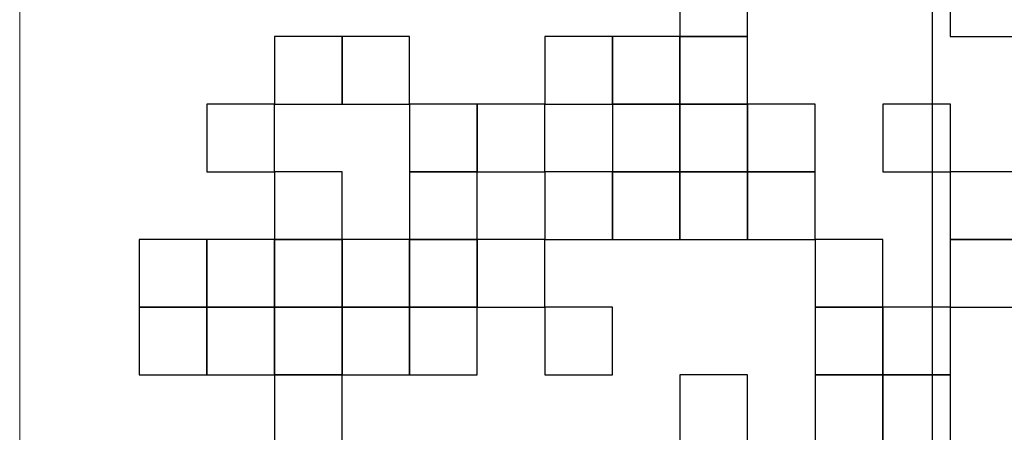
# Model space of a CAD drawing. Header units: millimetres. Extents: x -594 to 595, y -419 to 422.
# Tile 37 of 124: x -380.19 to -374.02, y 270.25 to 272.83. Entities that reach past the tile are written whole.
import ezdxf

# ---------------------------------------------------------------- set-up
doc = ezdxf.new("R2010")
doc.units = ezdxf.units.MM
doc.header["$MEASUREMENT"] = 0
doc.layers.add('layer 1', color=7, linetype='Continuous')

msp = doc.modelspace()

# ---------------------------------------------------------------- linework, layer by layer
at = {"layer": 'layer 1', "color": 7, "lineweight": 20}
msp.add_open_spline([(-380.1858, 276.863), (-380.1858, 276.863), (-366.4148, 276.863), (-366.4148, 276.863), (-366.4148, 276.863), (-366.4148, 276.863), (-366.4148, 263.092), (-366.4148, 263.092), (-366.4148, 263.092), (-366.4148, 263.092), (-380.1858, 263.092), (-380.1858, 263.092), (-380.1858, 263.092), (-380.1858, 263.092), (-380.1858, 276.863), (-380.1858, 276.863)], degree=3, knots=[0, 0, 0, 0, 0.2, 0.2, 0.2, 0.2, 0.4, 0.4, 0.4, 0.4, 0.6, 0.6, 0.6, 0.6, 1, 1, 1, 1], dxfattribs=at)
at = {"layer": 'layer 1', "color": 9, "lineweight": 9}
for points in [[(-374.4718, 276.597), (-374.4718, 276.597), (-374.4718, 263.7961), (-374.4718, 263.7961)], [(-374.4699, 263.7963), (-374.4699, 263.7963), (-374.4699, 276.5971), (-374.4699, 276.5971)]]:
    msp.add_open_spline(points, degree=3, dxfattribs=at)
at = {"layer": 'layer 1', "color": 250}
for points in [[(-376.0513, 273.1518), (-376.0513, 273.1518), (-375.6281, 273.1518), (-375.6281, 273.1518), (-375.6281, 273.1518), (-375.6281, 273.1518), (-375.6281, 272.7284), (-375.6281, 272.7284), (-375.6281, 272.7284), (-375.6281, 272.7284), (-376.0513, 272.7284), (-376.0513, 272.7284), (-376.0513, 272.7284), (-376.0513, 272.7284), (-376.0513, 273.1518), (-376.0513, 273.1518)], [(-374.3585, 273.1518), (-374.3585, 273.1518), (-373.9351, 273.1518), (-373.9351, 273.1518), (-373.9351, 273.1518), (-373.9351, 273.1518), (-373.9351, 272.7284), (-373.9351, 272.7284), (-373.9351, 272.7284), (-373.9351, 272.7284), (-374.3585, 272.7284), (-374.3585, 272.7284), (-374.3585, 272.7284), (-374.3585, 272.7284), (-374.3585, 273.1518), (-374.3585, 273.1518)], [(-378.5907, 272.7286), (-378.5907, 272.7286), (-378.1674, 272.7286), (-378.1674, 272.7286), (-378.1674, 272.7286), (-378.1674, 272.7286), (-378.1674, 272.3053), (-378.1674, 272.3053), (-378.1674, 272.3053), (-378.1674, 272.3053), (-378.5907, 272.3053), (-378.5907, 272.3053), (-378.5907, 272.3053), (-378.5907, 272.3053), (-378.5907, 272.7286), (-378.5907, 272.7286)], [(-378.1674, 272.7286), (-378.1674, 272.7286), (-377.7442, 272.7286), (-377.7442, 272.7286), (-377.7442, 272.7286), (-377.7442, 272.7286), (-377.7442, 272.3053), (-377.7442, 272.3053), (-377.7442, 272.3053), (-377.7442, 272.3053), (-378.1674, 272.3053), (-378.1674, 272.3053), (-378.1674, 272.3053), (-378.1674, 272.3053), (-378.1674, 272.7286), (-378.1674, 272.7286)], [(-376.8978, 272.7286), (-376.8978, 272.7286), (-376.4746, 272.7286), (-376.4746, 272.7286), (-376.4746, 272.7286), (-376.4746, 272.7286), (-376.4746, 272.3053), (-376.4746, 272.3053), (-376.4746, 272.3053), (-376.4746, 272.3053), (-376.8978, 272.3053), (-376.8978, 272.3053), (-376.8978, 272.3053), (-376.8978, 272.3053), (-376.8978, 272.7286), (-376.8978, 272.7286)], [(-376.4746, 272.7286), (-376.4746, 272.7286), (-376.0513, 272.7286), (-376.0513, 272.7286), (-376.0513, 272.7286), (-376.0513, 272.7286), (-376.0513, 272.3053), (-376.0513, 272.3053), (-376.0513, 272.3053), (-376.0513, 272.3053), (-376.4746, 272.3053), (-376.4746, 272.3053), (-376.4746, 272.3053), (-376.4746, 272.3053), (-376.4746, 272.7286), (-376.4746, 272.7286)], [(-376.0513, 272.7286), (-376.0513, 272.7286), (-375.6281, 272.7286), (-375.6281, 272.7286), (-375.6281, 272.7286), (-375.6281, 272.7286), (-375.6281, 272.3053), (-375.6281, 272.3053), (-375.6281, 272.3053), (-375.6281, 272.3053), (-376.0513, 272.3053), (-376.0513, 272.3053), (-376.0513, 272.3053), (-376.0513, 272.3053), (-376.0513, 272.7286), (-376.0513, 272.7286)], [(-379.0139, 272.3053), (-379.0139, 272.3053), (-378.5907, 272.3053), (-378.5907, 272.3053), (-378.5907, 272.3053), (-378.5907, 272.3053), (-378.5907, 271.8821), (-378.5907, 271.8821), (-378.5907, 271.8821), (-378.5907, 271.8821), (-379.0139, 271.8821), (-379.0139, 271.8821), (-379.0139, 271.8821), (-379.0139, 271.8821), (-379.0139, 272.3053), (-379.0139, 272.3053)], [(-377.7443, 272.3053), (-377.7443, 272.3053), (-377.3209, 272.3053), (-377.3209, 272.3053), (-377.3209, 272.3053), (-377.3209, 272.3053), (-377.3209, 271.8821), (-377.3209, 271.8821), (-377.3209, 271.8821), (-377.3209, 271.8821), (-377.7443, 271.8821), (-377.7443, 271.8821), (-377.7443, 271.8821), (-377.7443, 271.8821), (-377.7443, 272.3053), (-377.7443, 272.3053)], [(-377.3211, 272.3053), (-377.3211, 272.3053), (-376.8978, 272.3053), (-376.8978, 272.3053), (-376.8978, 272.3053), (-376.8978, 272.3053), (-376.8978, 271.8821), (-376.8978, 271.8821), (-376.8978, 271.8821), (-376.8978, 271.8821), (-377.3211, 271.8821), (-377.3211, 271.8821), (-377.3211, 271.8821), (-377.3211, 271.8821), (-377.3211, 272.3053), (-377.3211, 272.3053)], [(-376.4746, 272.3053), (-376.4746, 272.3053), (-376.0513, 272.3053), (-376.0513, 272.3053), (-376.0513, 272.3053), (-376.0513, 272.3053), (-376.0513, 271.8821), (-376.0513, 271.8821), (-376.0513, 271.8821), (-376.0513, 271.8821), (-376.4746, 271.8821), (-376.4746, 271.8821), (-376.4746, 271.8821), (-376.4746, 271.8821), (-376.4746, 272.3053), (-376.4746, 272.3053)], [(-376.0513, 272.3053), (-376.0513, 272.3053), (-375.6281, 272.3053), (-375.6281, 272.3053), (-375.6281, 272.3053), (-375.6281, 272.3053), (-375.6281, 271.8821), (-375.6281, 271.8821), (-375.6281, 271.8821), (-375.6281, 271.8821), (-376.0513, 271.8821), (-376.0513, 271.8821), (-376.0513, 271.8821), (-376.0513, 271.8821), (-376.0513, 272.3053), (-376.0513, 272.3053)], [(-375.6281, 272.3053), (-375.6281, 272.3053), (-375.2048, 272.3053), (-375.2048, 272.3053), (-375.2048, 272.3053), (-375.2048, 272.3053), (-375.2048, 271.8821), (-375.2048, 271.8821), (-375.2048, 271.8821), (-375.2048, 271.8821), (-375.6281, 271.8821), (-375.6281, 271.8821), (-375.6281, 271.8821), (-375.6281, 271.8821), (-375.6281, 272.3053), (-375.6281, 272.3053)], [(-374.7816, 272.3053), (-374.7816, 272.3053), (-374.3583, 272.3053), (-374.3583, 272.3053), (-374.3583, 272.3053), (-374.3583, 272.3053), (-374.3583, 271.8821), (-374.3583, 271.8821), (-374.3583, 271.8821), (-374.3583, 271.8821), (-374.7816, 271.8821), (-374.7816, 271.8821), (-374.7816, 271.8821), (-374.7816, 271.8821), (-374.7816, 272.3053), (-374.7816, 272.3053)], [(-378.5907, 271.8821), (-378.5907, 271.8821), (-378.1674, 271.8821), (-378.1674, 271.8821), (-378.1674, 271.8821), (-378.1674, 271.8821), (-378.1674, 271.4588), (-378.1674, 271.4588), (-378.1674, 271.4588), (-378.1674, 271.4588), (-378.5907, 271.4588), (-378.5907, 271.4588), (-378.5907, 271.4588), (-378.5907, 271.4588), (-378.5907, 271.8821), (-378.5907, 271.8821)], [(-377.7443, 271.8821), (-377.7443, 271.8821), (-377.3209, 271.8821), (-377.3209, 271.8821), (-377.3209, 271.8821), (-377.3209, 271.8821), (-377.3209, 271.4588), (-377.3209, 271.4588), (-377.3209, 271.4588), (-377.3209, 271.4588), (-377.7443, 271.4588), (-377.7443, 271.4588), (-377.7443, 271.4588), (-377.7443, 271.4588), (-377.7443, 271.8821), (-377.7443, 271.8821)], [(-376.8978, 271.8821), (-376.8978, 271.8821), (-376.4746, 271.8821), (-376.4746, 271.8821), (-376.4746, 271.8821), (-376.4746, 271.8821), (-376.4746, 271.4588), (-376.4746, 271.4588), (-376.4746, 271.4588), (-376.4746, 271.4588), (-376.8978, 271.4588), (-376.8978, 271.4588), (-376.8978, 271.4588), (-376.8978, 271.4588), (-376.8978, 271.8821), (-376.8978, 271.8821)], [(-376.4746, 271.8821), (-376.4746, 271.8821), (-376.0513, 271.8821), (-376.0513, 271.8821), (-376.0513, 271.8821), (-376.0513, 271.8821), (-376.0513, 271.4588), (-376.0513, 271.4588), (-376.0513, 271.4588), (-376.0513, 271.4588), (-376.4746, 271.4588), (-376.4746, 271.4588), (-376.4746, 271.4588), (-376.4746, 271.4588), (-376.4746, 271.8821), (-376.4746, 271.8821)], [(-376.0513, 271.8821), (-376.0513, 271.8821), (-375.6281, 271.8821), (-375.6281, 271.8821), (-375.6281, 271.8821), (-375.6281, 271.8821), (-375.6281, 271.4588), (-375.6281, 271.4588), (-375.6281, 271.4588), (-375.6281, 271.4588), (-376.0513, 271.4588), (-376.0513, 271.4588), (-376.0513, 271.4588), (-376.0513, 271.4588), (-376.0513, 271.8821), (-376.0513, 271.8821)], [(-375.6281, 271.8821), (-375.6281, 271.8821), (-375.2048, 271.8821), (-375.2048, 271.8821), (-375.2048, 271.8821), (-375.2048, 271.8821), (-375.2048, 271.4588), (-375.2048, 271.4588), (-375.2048, 271.4588), (-375.2048, 271.4588), (-375.6281, 271.4588), (-375.6281, 271.4588), (-375.6281, 271.4588), (-375.6281, 271.4588), (-375.6281, 271.8821), (-375.6281, 271.8821)], [(-374.3585, 271.8821), (-374.3585, 271.8821), (-373.9351, 271.8821), (-373.9351, 271.8821), (-373.9351, 271.8821), (-373.9351, 271.8821), (-373.9351, 271.4588), (-373.9351, 271.4588), (-373.9351, 271.4588), (-373.9351, 271.4588), (-374.3585, 271.4588), (-374.3585, 271.4588), (-374.3585, 271.4588), (-374.3585, 271.4588), (-374.3585, 271.8821), (-374.3585, 271.8821)], [(-379.4372, 271.4588), (-379.4372, 271.4588), (-379.0139, 271.4588), (-379.0139, 271.4588), (-379.0139, 271.4588), (-379.0139, 271.4588), (-379.0139, 271.0356), (-379.0139, 271.0356), (-379.0139, 271.0356), (-379.0139, 271.0356), (-379.4372, 271.0356), (-379.4372, 271.0356), (-379.4372, 271.0356), (-379.4372, 271.0356), (-379.4372, 271.4588), (-379.4372, 271.4588)], [(-379.0139, 271.4588), (-379.0139, 271.4588), (-378.5907, 271.4588), (-378.5907, 271.4588), (-378.5907, 271.4588), (-378.5907, 271.4588), (-378.5907, 271.0356), (-378.5907, 271.0356), (-378.5907, 271.0356), (-378.5907, 271.0356), (-379.0139, 271.0356), (-379.0139, 271.0356), (-379.0139, 271.0356), (-379.0139, 271.0356), (-379.0139, 271.4588), (-379.0139, 271.4588)], [(-378.5907, 271.4588), (-378.5907, 271.4588), (-378.1674, 271.4588), (-378.1674, 271.4588), (-378.1674, 271.4588), (-378.1674, 271.4588), (-378.1674, 271.0356), (-378.1674, 271.0356), (-378.1674, 271.0356), (-378.1674, 271.0356), (-378.5907, 271.0356), (-378.5907, 271.0356), (-378.5907, 271.0356), (-378.5907, 271.0356), (-378.5907, 271.4588), (-378.5907, 271.4588)], [(-378.1674, 271.4588), (-378.1674, 271.4588), (-377.7442, 271.4588), (-377.7442, 271.4588), (-377.7442, 271.4588), (-377.7442, 271.4588), (-377.7442, 271.0356), (-377.7442, 271.0356), (-377.7442, 271.0356), (-377.7442, 271.0356), (-378.1674, 271.0356), (-378.1674, 271.0356), (-378.1674, 271.0356), (-378.1674, 271.0356), (-378.1674, 271.4588), (-378.1674, 271.4588)], [(-377.7443, 271.4588), (-377.7443, 271.4588), (-377.3209, 271.4588), (-377.3209, 271.4588), (-377.3209, 271.4588), (-377.3209, 271.4588), (-377.3209, 271.0356), (-377.3209, 271.0356), (-377.3209, 271.0356), (-377.3209, 271.0356), (-377.7443, 271.0356), (-377.7443, 271.0356), (-377.7443, 271.0356), (-377.7443, 271.0356), (-377.7443, 271.4588), (-377.7443, 271.4588)], [(-377.3211, 271.4588), (-377.3211, 271.4588), (-376.8978, 271.4588), (-376.8978, 271.4588), (-376.8978, 271.4588), (-376.8978, 271.4588), (-376.8978, 271.0356), (-376.8978, 271.0356), (-376.8978, 271.0356), (-376.8978, 271.0356), (-377.3211, 271.0356), (-377.3211, 271.0356), (-377.3211, 271.0356), (-377.3211, 271.0356), (-377.3211, 271.4588), (-377.3211, 271.4588)], [(-375.2048, 271.4588), (-375.2048, 271.4588), (-374.7816, 271.4588), (-374.7816, 271.4588), (-374.7816, 271.4588), (-374.7816, 271.4588), (-374.7816, 271.0356), (-374.7816, 271.0356), (-374.7816, 271.0356), (-374.7816, 271.0356), (-375.2048, 271.0356), (-375.2048, 271.0356), (-375.2048, 271.0356), (-375.2048, 271.0356), (-375.2048, 271.4588), (-375.2048, 271.4588)], [(-374.3585, 271.4588), (-374.3585, 271.4588), (-373.9351, 271.4588), (-373.9351, 271.4588), (-373.9351, 271.4588), (-373.9351, 271.4588), (-373.9351, 271.0356), (-373.9351, 271.0356), (-373.9351, 271.0356), (-373.9351, 271.0356), (-374.3585, 271.0356), (-374.3585, 271.0356), (-374.3585, 271.0356), (-374.3585, 271.0356), (-374.3585, 271.4588), (-374.3585, 271.4588)], [(-379.4372, 271.0356), (-379.4372, 271.0356), (-379.0139, 271.0356), (-379.0139, 271.0356), (-379.0139, 271.0356), (-379.0139, 271.0356), (-379.0139, 270.6123), (-379.0139, 270.6123), (-379.0139, 270.6123), (-379.0139, 270.6123), (-379.4372, 270.6123), (-379.4372, 270.6123), (-379.4372, 270.6123), (-379.4372, 270.6123), (-379.4372, 271.0356), (-379.4372, 271.0356)], [(-379.0139, 271.0356), (-379.0139, 271.0356), (-378.5907, 271.0356), (-378.5907, 271.0356), (-378.5907, 271.0356), (-378.5907, 271.0356), (-378.5907, 270.6123), (-378.5907, 270.6123), (-378.5907, 270.6123), (-378.5907, 270.6123), (-379.0139, 270.6123), (-379.0139, 270.6123), (-379.0139, 270.6123), (-379.0139, 270.6123), (-379.0139, 271.0356), (-379.0139, 271.0356)], [(-378.5907, 271.0356), (-378.5907, 271.0356), (-378.1674, 271.0356), (-378.1674, 271.0356), (-378.1674, 271.0356), (-378.1674, 271.0356), (-378.1674, 270.6123), (-378.1674, 270.6123), (-378.1674, 270.6123), (-378.1674, 270.6123), (-378.5907, 270.6123), (-378.5907, 270.6123), (-378.5907, 270.6123), (-378.5907, 270.6123), (-378.5907, 271.0356), (-378.5907, 271.0356)], [(-378.1674, 271.0356), (-378.1674, 271.0356), (-377.7442, 271.0356), (-377.7442, 271.0356), (-377.7442, 271.0356), (-377.7442, 271.0356), (-377.7442, 270.6123), (-377.7442, 270.6123), (-377.7442, 270.6123), (-377.7442, 270.6123), (-378.1674, 270.6123), (-378.1674, 270.6123), (-378.1674, 270.6123), (-378.1674, 270.6123), (-378.1674, 271.0356), (-378.1674, 271.0356)], [(-377.7443, 271.0356), (-377.7443, 271.0356), (-377.3209, 271.0356), (-377.3209, 271.0356), (-377.3209, 271.0356), (-377.3209, 271.0356), (-377.3209, 270.6123), (-377.3209, 270.6123), (-377.3209, 270.6123), (-377.3209, 270.6123), (-377.7443, 270.6123), (-377.7443, 270.6123), (-377.7443, 270.6123), (-377.7443, 270.6123), (-377.7443, 271.0356), (-377.7443, 271.0356)], [(-376.8978, 271.0356), (-376.8978, 271.0356), (-376.4746, 271.0356), (-376.4746, 271.0356), (-376.4746, 271.0356), (-376.4746, 271.0356), (-376.4746, 270.6123), (-376.4746, 270.6123), (-376.4746, 270.6123), (-376.4746, 270.6123), (-376.8978, 270.6123), (-376.8978, 270.6123), (-376.8978, 270.6123), (-376.8978, 270.6123), (-376.8978, 271.0356), (-376.8978, 271.0356)], [(-375.2048, 271.0356), (-375.2048, 271.0356), (-374.7816, 271.0356), (-374.7816, 271.0356), (-374.7816, 271.0356), (-374.7816, 271.0356), (-374.7816, 270.6123), (-374.7816, 270.6123), (-374.7816, 270.6123), (-374.7816, 270.6123), (-375.2048, 270.6123), (-375.2048, 270.6123), (-375.2048, 270.6123), (-375.2048, 270.6123), (-375.2048, 271.0356), (-375.2048, 271.0356)], [(-374.7816, 271.0356), (-374.7816, 271.0356), (-374.3583, 271.0356), (-374.3583, 271.0356), (-374.3583, 271.0356), (-374.3583, 271.0356), (-374.3583, 270.6123), (-374.3583, 270.6123), (-374.3583, 270.6123), (-374.3583, 270.6123), (-374.7816, 270.6123), (-374.7816, 270.6123), (-374.7816, 270.6123), (-374.7816, 270.6123), (-374.7816, 271.0356), (-374.7816, 271.0356)], [(-378.5907, 270.6123), (-378.5907, 270.6123), (-378.1674, 270.6123), (-378.1674, 270.6123), (-378.1674, 270.6123), (-378.1674, 270.6123), (-378.1674, 270.1891), (-378.1674, 270.1891), (-378.1674, 270.1891), (-378.1674, 270.1891), (-378.5907, 270.1891), (-378.5907, 270.1891), (-378.5907, 270.1891), (-378.5907, 270.1891), (-378.5907, 270.6123), (-378.5907, 270.6123)], [(-376.0513, 270.6123), (-376.0513, 270.6123), (-375.6281, 270.6123), (-375.6281, 270.6123), (-375.6281, 270.6123), (-375.6281, 270.6123), (-375.6281, 270.1891), (-375.6281, 270.1891), (-375.6281, 270.1891), (-375.6281, 270.1891), (-376.0513, 270.1891), (-376.0513, 270.1891), (-376.0513, 270.1891), (-376.0513, 270.1891), (-376.0513, 270.6123), (-376.0513, 270.6123)], [(-375.2048, 270.6123), (-375.2048, 270.6123), (-374.7816, 270.6123), (-374.7816, 270.6123), (-374.7816, 270.6123), (-374.7816, 270.6123), (-374.7816, 270.1891), (-374.7816, 270.1891), (-374.7816, 270.1891), (-374.7816, 270.1891), (-375.2048, 270.1891), (-375.2048, 270.1891), (-375.2048, 270.1891), (-375.2048, 270.1891), (-375.2048, 270.6123), (-375.2048, 270.6123)], [(-374.7816, 270.6123), (-374.7816, 270.6123), (-374.3583, 270.6123), (-374.3583, 270.6123), (-374.3583, 270.6123), (-374.3583, 270.6123), (-374.3583, 270.1891), (-374.3583, 270.1891), (-374.3583, 270.1891), (-374.3583, 270.1891), (-374.7816, 270.1891), (-374.7816, 270.1891), (-374.7816, 270.1891), (-374.7816, 270.1891), (-374.7816, 270.6123), (-374.7816, 270.6123)]]:
    msp.add_open_spline(points, degree=3, knots=[0, 0, 0, 0, 0.2, 0.2, 0.2, 0.2, 0.4, 0.4, 0.4, 0.4, 0.6, 0.6, 0.6, 0.6, 1, 1, 1, 1], dxfattribs=at)

doc.saveas('drawing.dxf')
